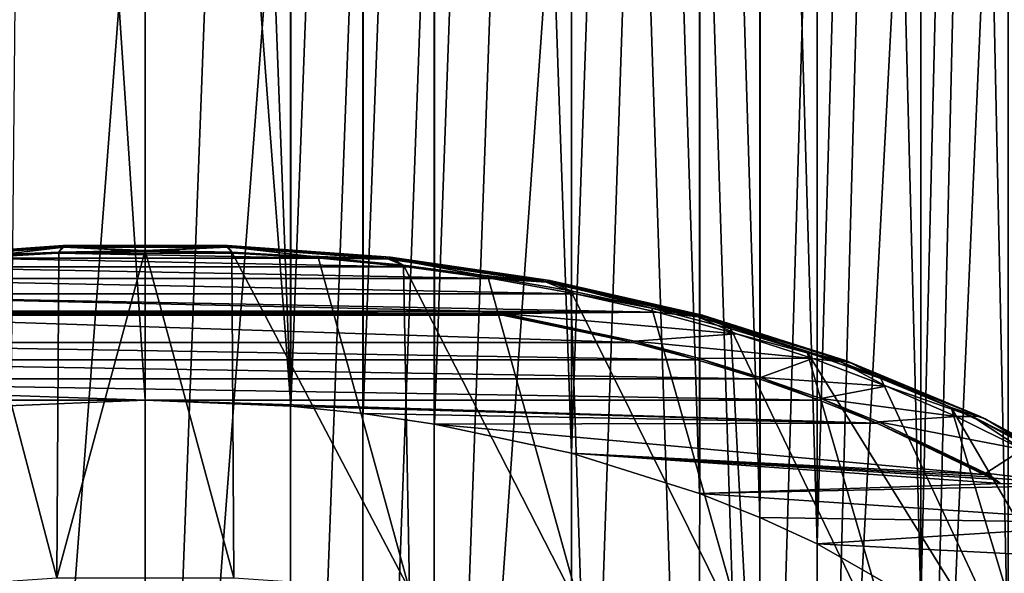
# Model space of a CAD drawing. Header units: metres. Extents: x -109 to 109, y -67 to 73.
# Tile 217 of 253: x 74.97 to 86.97, y -13.54 to -6.79. Entities that reach past the tile are written whole.
import ezdxf

# ---------------------------------------------------------------- set-up
doc = ezdxf.new("R2010")
doc.units = ezdxf.units.M
doc.layers.add('solid_508035_K244200000C76', color=7, linetype='CONTINUOUS')

msp = doc.modelspace()

# ---------------------------------------------------------------- linework, layer by layer
at = {"layer": 'solid_508035_K244200000C76'}
for points in [[(74.956024, 11.887372, 6.818114), (74.728149, -11.498043, 23.155336), (76.5, -11.425046, 23.259586)], [(74.956024, 11.887372, 6.818114), (76.5, -11.425046, 23.259586), (76.5, 11.942786, 6.897254)], [(76.5, 11.942786, 6.897254), (76.5, -11.425046, 23.259586), (78.271889, -11.498046, 23.155331)], [(77.384315, 11.924598, 6.871278), (76.5, 11.942786, 6.897254), (78.271889, -11.498046, 23.155331)], [(78.270065, 11.869937, 6.793214), (77.384315, 11.924598, 6.871278), (78.271889, -11.498046, 23.155331)], [(79.150345, 11.778962, 6.663289), (78.270065, 11.869937, 6.793214), (78.271889, -11.498046, 23.155331)], [(79.150345, 11.778962, 6.663289), (78.271889, -11.498046, 23.155331), (79.154099, -11.589337, 23.024952)], [(80.018242, 11.652226, 6.482292), (79.150345, 11.778962, 6.663289), (79.154099, -11.589337, 23.024952)], [(80.018242, 11.652226, 6.482292), (79.154099, -11.589337, 23.024952), (80.022896, -11.716392, 22.8435)], [(80.866913, 11.490673, 6.25157), (80.018242, 11.652226, 6.482292), (80.022896, -11.716392, 22.8435)], [(80.866913, 11.490673, 6.25157), (80.022896, -11.716392, 22.8435), (81.693001, -12.073068, 22.334116)], [(81.690918, 11.295311, 5.972564), (80.866913, 11.490673, 6.25157), (81.693001, -12.073068, 22.334116)], [(82.487732, 11.066539, 5.645843), (81.690918, 11.295311, 5.972564), (81.693001, -12.073068, 22.334116)], [(82.487732, 11.066539, 5.645843), (81.693001, -12.073068, 22.334116), (83.252464, -12.561757, 21.636194)], [(83.255417, 10.804985, 5.272305), (82.487732, 11.066539, 5.645843), (83.252464, -12.561757, 21.636194)], [(83.255417, 10.804985, 5.272305), (83.252464, -12.561757, 21.636194), (83.987343, -12.854508, 21.218102)], [(83.990005, 10.512181, 4.854138), (83.255417, 10.804985, 5.272305), (83.987343, -12.854508, 21.218102)], [(83.990005, 10.512181, 4.854138), (83.987343, -12.854508, 21.218102), (84.68615, -13.17743, 20.756922)], [(84.686081, 10.190438, 4.394642), (83.990005, 10.512181, 4.854138), (84.68615, -13.17743, 20.756922)], [(85.339218, 9.841978, 3.89699), (84.686081, 10.190438, 4.394642), (84.68615, -13.17743, 20.756922)], [(85.339218, 9.841978, 3.89699), (84.68615, -13.17743, 20.756922), (85.948135, -13.900562, 19.724182)], [(85.946281, 9.468498, 3.363605), (85.339218, 9.841978, 3.89699), (85.948135, -13.900562, 19.724182)], [(86.504379, 9.07147, 2.796591), (85.946281, 9.468498, 3.363605), (85.948135, -13.900562, 19.724182)], [(86.504379, 9.07147, 2.796591), (85.948135, -13.900562, 19.724182), (87.01297, -14.716822, 18.558443)], [(87.011719, 8.652123, 2.197701), (86.504379, 9.07147, 2.796591), (87.01297, -14.716822, 18.558443)], [(87.011719, 0.894037, -8.881995), (87.012955, -22.472692, 7.48191), (85.94812, -23.28895, 6.316175)], [(86.504379, 0.47469, -9.480885), (87.011719, 0.894037, -8.881995), (85.94812, -23.28895, 6.316175)], [(85.946281, 0.077663, -10.047898), (86.504379, 0.47469, -9.480885), (85.94812, -23.28895, 6.316175)], [(85.946281, 0.077663, -10.047898), (85.94812, -23.28895, 6.316175), (84.686142, -24.012077, 5.283441)], [(85.339218, -0.295817, -10.581284), (85.946281, 0.077663, -10.047898), (84.686142, -24.012077, 5.283441)], [(84.686081, -0.644277, -11.078936), (85.339218, -0.295817, -10.581284), (84.686142, -24.012077, 5.283441)], [(84.686081, -0.644277, -11.078936), (84.686142, -24.012077, 5.283441), (83.987335, -24.334999, 4.822261)], [(83.990005, -0.96602, -11.538432), (84.686081, -0.644277, -11.078936), (83.987335, -24.334999, 4.822261)], [(83.255417, -1.258824, -11.956599), (83.990005, -0.96602, -11.538432), (83.987335, -24.334999, 4.822261)], [(82.487732, -1.520378, -12.330136), (83.255417, -1.258824, -11.956599), (83.252449, -24.62775, 4.40417)], [(83.255417, -1.258824, -11.956599), (83.987335, -24.334999, 4.822261), (83.252449, -24.62775, 4.40417)], [(81.690918, -1.749151, -12.656857), (82.487732, -1.520378, -12.330136), (81.692978, -25.116444, 3.706244)], [(82.487732, -1.520378, -12.330136), (83.252449, -24.62775, 4.40417), (81.692978, -25.116444, 3.706244)], [(81.690918, -1.749151, -12.656857), (81.692978, -25.116444, 3.706244), (80.022865, -25.473118, 3.196861)], [(80.866913, -1.944512, -12.935863), (81.690918, -1.749151, -12.656857), (80.022865, -25.473118, 3.196861)], [(80.018242, -2.106066, -13.166586), (80.866913, -1.944512, -12.935863), (80.022865, -25.473118, 3.196861)], [(79.150345, -2.232801, -13.347582), (80.018242, -2.106066, -13.166586), (79.154068, -25.60017, 3.015412)], [(80.018242, -2.106066, -13.166586), (80.022865, -25.473118, 3.196861), (79.154068, -25.60017, 3.015412)], [(78.270065, -2.323776, -13.477509), (79.150345, -2.232801, -13.347582), (78.271851, -25.69146, 2.885035)], [(79.150345, -2.232801, -13.347582), (79.154068, -25.60017, 3.015412), (78.271851, -25.69146, 2.885035)], [(74.956024, -2.341211, -13.502408), (76.5, -2.396625, -13.581548), (74.728111, -25.691458, 2.885039)], [(74.728111, -25.691458, 2.885039), (76.5, -2.396625, -13.581548), (76.5, -25.764458, 2.780785)], [(78.270065, -2.323776, -13.477509), (78.271851, -25.69146, 2.885035), (76.5, -25.764458, 2.780785)], [(77.384315, -2.378437, -13.555573), (78.270065, -2.323776, -13.477509), (76.5, -25.764458, 2.780785)], [(76.5, -2.396625, -13.581548), (77.384315, -2.378437, -13.555573), (76.5, -25.764458, 2.780785)], [(73.492233, -9.70376, 26.042946), (75.445297, -9.622222, 26.381958), (75.492111, -9.558849, 26.249899)], [(73.492233, -9.70376, 26.042946), (75.492111, -9.558849, 26.249899), (73.51268, -9.682939, 25.897505)], [(73.51268, -9.682939, 25.897505), (75.498962, -9.539014, 26.103052), (73.53775, -9.705871, 25.753109)], [(75.492111, -9.558849, 26.249899), (75.498962, -9.539014, 26.103052), (73.51268, -9.682939, 25.897505)], [(75.498962, -9.539014, 26.103052), (75.507362, -9.563153, 25.956932), (73.53775, -9.705871, 25.753109)], [(73.53775, -9.705871, 25.753109), (75.507362, -9.563153, 25.956932), (74.368553, -9.69491, 25.730476)], [(75.507362, -9.563153, 25.956932), (75.431732, -9.632254, 25.819958), (74.368553, -9.69491, 25.730476)], [(75.507362, -9.563153, 25.956932), (76.499969, -9.611334, 25.849834), (75.431732, -9.632254, 25.819958)], [(75.492111, -9.558849, 26.249899), (75.445297, -9.622222, 26.381958), (76.5, -9.602418, 26.41024)], [(75.492111, -9.558849, 26.249899), (77.507889, -9.558849, 26.249899), (75.498962, -9.539014, 26.103052)], [(75.492111, -9.558849, 26.249899), (76.5, -9.602418, 26.41024), (77.507889, -9.558849, 26.249899)], [(75.498962, -9.539014, 26.103052), (77.501038, -9.539014, 26.103052), (75.507362, -9.563153, 25.956932)], [(77.507889, -9.558849, 26.249899), (77.501038, -9.539014, 26.103052), (75.498962, -9.539014, 26.103052)], [(77.501038, -9.539014, 26.103052), (77.492638, -9.563153, 25.956932), (75.507362, -9.563153, 25.956932)], [(75.507362, -9.563153, 25.956932), (77.492638, -9.563153, 25.956932), (76.499969, -9.611334, 25.849834)], [(77.492638, -9.563153, 25.956932), (77.568214, -9.632252, 25.819962), (76.499969, -9.611334, 25.849834)], [(77.507889, -9.558849, 26.249899), (76.5, -9.602418, 26.41024), (77.554703, -9.622222, 26.381958)], [(77.501038, -9.539014, 26.103052), (79.48732, -9.682939, 25.897505), (77.492638, -9.563153, 25.956932)], [(77.492638, -9.563153, 25.956932), (79.46225, -9.705871, 25.753109), (77.568214, -9.632252, 25.819962)], [(79.48732, -9.682939, 25.897505), (79.46225, -9.705871, 25.753109), (77.492638, -9.563153, 25.956932)], [(79.507767, -9.70376, 26.042946), (79.48732, -9.682939, 25.897505), (77.501038, -9.539014, 26.103052)], [(77.507889, -9.558849, 26.249899), (79.507767, -9.70376, 26.042946), (77.501038, -9.539014, 26.103052)], [(77.507889, -9.558849, 26.249899), (77.554703, -9.622222, 26.381958), (78.604897, -9.68155, 26.29723)], [(77.507889, -9.558849, 26.249899), (78.604897, -9.68155, 26.29723), (79.507767, -9.70376, 26.042946)], [(73.281593, -13.735903, 31.900135), (75.42234, -13.592384, 32.105099), (74.395103, -9.68155, 26.29723)], [(73.315208, -9.799021, 25.581791), (74.368553, -9.69491, 25.730476), (79.684738, -9.799014, 25.5818)], [(73.492233, -9.70376, 26.042946), (74.395103, -9.68155, 26.29723), (75.445297, -9.622222, 26.381958)], [(74.368553, -9.69491, 25.730476), (75.431732, -9.632254, 25.819958), (78.631386, -9.694905, 25.730482)], [(74.368553, -9.69491, 25.730476), (78.631386, -9.694905, 25.730482), (79.684738, -9.799014, 25.5818)], [(75.42234, -13.592384, 32.105099), (75.445297, -9.622222, 26.381958), (74.395103, -9.68155, 26.29723)], [(75.42234, -13.592384, 32.105099), (76.5, -9.602418, 26.41024), (75.445297, -9.622222, 26.381958)], [(75.42234, -13.592384, 32.105099), (77.57766, -13.592384, 32.105099), (76.5, -9.602418, 26.41024)], [(75.431732, -9.632254, 25.819958), (76.499969, -9.611334, 25.849834), (77.568214, -9.632252, 25.819962)], [(75.431732, -9.632254, 25.819958), (77.568214, -9.632252, 25.819962), (78.631386, -9.694905, 25.730482)], [(77.57766, -13.592384, 32.105099), (77.554703, -9.622222, 26.381958), (76.5, -9.602418, 26.41024)], [(79.718407, -13.735903, 31.900135), (78.604897, -9.68155, 26.29723), (77.554703, -9.622222, 26.381958)], [(77.57766, -13.592384, 32.105099), (79.718407, -13.735903, 31.900135), (77.554703, -9.622222, 26.381958)], [(79.46225, -9.705871, 25.753109), (78.631386, -9.694905, 25.730482), (77.568214, -9.632252, 25.819962)], [(79.718407, -13.735903, 31.900135), (79.64608, -9.780148, 26.156418), (78.604897, -9.68155, 26.29723)], [(79.507767, -9.70376, 26.042946), (78.604897, -9.68155, 26.29723), (79.64608, -9.780148, 26.156418)], [(79.46225, -9.705871, 25.753109), (79.684738, -9.799014, 25.5818), (78.631386, -9.694905, 25.730482)], [(79.48732, -9.682939, 25.897505), (81.426498, -9.96852, 25.489653), (79.46225, -9.705871, 25.753109)], [(79.46225, -9.705871, 25.753109), (81.385147, -9.989055, 25.34868), (79.684738, -9.799014, 25.5818)], [(81.426498, -9.96852, 25.489653), (81.385147, -9.989055, 25.34868), (79.46225, -9.705871, 25.753109)], [(81.46022, -9.991296, 25.632301), (81.426498, -9.96852, 25.489653), (79.48732, -9.682939, 25.897505)], [(79.507767, -9.70376, 26.042946), (81.46022, -9.991296, 25.632301), (79.48732, -9.682939, 25.897505)], [(79.507767, -9.70376, 26.042946), (79.64608, -9.780148, 26.156418), (80.67379, -9.917592, 25.960125)], [(79.507767, -9.70376, 26.042946), (80.67379, -9.917592, 25.960125), (81.46022, -9.991296, 25.632301)], [(72.276756, -9.944086, 25.374615), (73.315208, -9.799021, 25.581791), (80.723198, -9.944077, 25.374628)], [(73.315208, -9.799021, 25.581791), (79.684738, -9.799014, 25.5818), (80.723198, -9.944077, 25.374628)], [(81.81562, -14.020999, 31.492975), (80.67379, -9.917592, 25.960125), (79.64608, -9.780148, 26.156418)], [(79.718407, -13.735903, 31.900135), (81.81562, -14.020999, 31.492975), (79.64608, -9.780148, 26.156418)], [(81.385147, -9.989055, 25.34868), (80.723198, -9.944077, 25.374628), (79.684738, -9.799014, 25.5818)], [(71.257973, -10.129437, 25.109905), (72.276756, -9.944086, 25.374615), (81.741974, -10.129427, 25.109921)], [(72.276756, -9.944086, 25.374615), (80.723198, -9.944077, 25.374628), (81.741974, -10.129427, 25.109921)], [(81.81562, -14.020999, 31.492975), (81.683624, -10.093296, 25.709194), (80.67379, -9.917592, 25.960125)], [(81.46022, -9.991296, 25.632301), (80.67379, -9.917592, 25.960125), (81.683624, -10.093296, 25.709194)], [(81.385147, -9.989055, 25.34868), (81.741974, -10.129427, 25.109921), (80.723198, -9.944077, 25.374628)], [(81.426498, -9.96852, 25.489653), (83.287971, -10.391253, 24.885927), (81.385147, -9.989055, 25.34868)], [(81.385147, -9.989055, 25.34868), (83.231003, -10.408239, 24.750023), (81.741974, -10.129427, 25.109921)], [(83.287971, -10.391253, 24.885927), (83.231003, -10.408239, 24.750023), (81.385147, -9.989055, 25.34868)], [(83.334442, -10.416922, 25.024445), (83.287971, -10.391253, 24.885927), (81.426498, -9.96852, 25.489653)], [(81.46022, -9.991296, 25.632301), (83.334442, -10.416922, 25.024445), (81.426498, -9.96852, 25.489653)], [(81.46022, -9.991296, 25.632301), (81.683624, -10.093296, 25.709194), (82.671265, -10.306507, 25.404697)], [(81.46022, -9.991296, 25.632301), (82.671265, -10.306507, 25.404697), (83.334442, -10.416922, 25.024445)], [(71.257973, -10.129437, 25.109905), (81.741974, -10.129427, 25.109921), (82.736435, -10.354219, 24.788883)], [(80.580948, -10.343106, 24.804756), (71.257973, -10.129437, 25.109905), (82.736435, -10.354219, 24.788883)], [(80.580948, -10.343106, 24.804756), (72.419052, -10.343106, 24.804756), (71.257973, -10.129437, 25.109905)], [(83.840958, -14.443818, 30.889126), (82.671265, -10.306507, 25.404697), (81.683624, -10.093296, 25.709194)], [(81.81562, -14.020999, 31.492975), (83.840958, -14.443818, 30.889126), (81.683624, -10.093296, 25.709194)], [(83.231003, -10.408239, 24.750023), (82.736435, -10.354219, 24.788883), (81.741974, -10.129427, 25.109921)], [(83.840958, -14.443818, 30.889126), (83.632477, -10.556312, 25.047939), (82.671265, -10.306507, 25.404697)], [(83.334442, -10.416922, 25.024445), (82.671265, -10.306507, 25.404697), (83.632477, -10.556312, 25.047939)], [(82.445251, -10.724548, 24.26), (70.554749, -10.724548, 24.26), (72.150238, -10.388408, 24.740059)], [(80.849762, -10.388408, 24.740059), (72.150238, -10.388408, 24.740059), (72.218575, -10.376584, 24.756945)], [(80.849762, -10.388408, 24.740059), (82.445251, -10.724548, 24.26), (72.150238, -10.388408, 24.740059)], [(80.781425, -10.376584, 24.756945), (72.218575, -10.376584, 24.756945), (72.286003, -10.365133, 24.773298)], [(80.781425, -10.376584, 24.756945), (80.849762, -10.388408, 24.740059), (72.218575, -10.376584, 24.756945)], [(80.713997, -10.365133, 24.773296), (72.286003, -10.365133, 24.773298), (72.419052, -10.343106, 24.804756)], [(80.713997, -10.365133, 24.773296), (80.781425, -10.376584, 24.756945), (72.286003, -10.365133, 24.773298)], [(80.580948, -10.343106, 24.804756), (80.713997, -10.365133, 24.773296), (72.419052, -10.343106, 24.804756)], [(80.722481, -10.349799, 24.795197), (80.580948, -10.343106, 24.804756), (82.736435, -10.354219, 24.788883)], [(80.722481, -10.349799, 24.795197), (80.713997, -10.365133, 24.773296), (80.580948, -10.343106, 24.804756)], [(80.722481, -10.349799, 24.795197), (80.781425, -10.376584, 24.756945), (80.713997, -10.365133, 24.773296)], [(80.860641, -10.367871, 24.769388), (80.722481, -10.349799, 24.795197), (82.736435, -10.354219, 24.788883)], [(80.860641, -10.367871, 24.769388), (80.781425, -10.376584, 24.756945), (80.722481, -10.349799, 24.795197)], [(80.855194, -10.378434, 24.754913), (80.781425, -10.376584, 24.756945), (80.860641, -10.367871, 24.769388)], [(80.855194, -10.378434, 24.754913), (80.849762, -10.388408, 24.740059), (80.781425, -10.376584, 24.756945)], [(80.855194, -10.378434, 24.754913), (82.460167, -10.704863, 24.288115), (80.849762, -10.388408, 24.740059)], [(82.460167, -10.704863, 24.288115), (82.445251, -10.724548, 24.26), (80.849762, -10.388408, 24.740059)], [(80.855194, -10.378434, 24.754913), (80.860641, -10.367871, 24.769388), (82.460167, -10.704863, 24.288115)], [(80.860641, -10.367871, 24.769388), (82.736435, -10.354219, 24.788883), (83.70179, -10.617378, 24.413055)], [(82.460167, -10.704863, 24.288115), (80.860641, -10.367871, 24.769388), (83.70179, -10.617378, 24.413055)], [(83.231003, -10.408239, 24.750023), (83.70179, -10.617378, 24.413055), (82.736435, -10.354219, 24.788883)], [(83.287971, -10.391253, 24.885927), (85.042404, -10.94447, 24.095852), (83.231003, -10.408239, 24.750023)], [(83.231003, -10.408239, 24.750023), (84.970711, -10.956815, 23.966578), (83.70179, -10.617378, 24.413055)], [(85.042404, -10.94447, 24.095852), (84.970711, -10.956815, 23.966578), (83.231003, -10.408239, 24.750023)], [(85.100876, -10.973927, 24.228958), (85.042404, -10.94447, 24.095852), (83.287971, -10.391253, 24.885927)], [(83.334442, -10.416922, 25.024445), (85.100876, -10.973927, 24.228958), (83.287971, -10.391253, 24.885927)], [(83.334442, -10.416922, 25.024445), (83.632477, -10.556312, 25.047939), (84.563148, -10.84164, 24.640448)], [(83.334442, -10.416922, 25.024445), (84.563148, -10.84164, 24.640448), (85.100876, -10.973927, 24.228958)], [(82.460167, -10.704863, 24.288115), (83.70179, -10.617378, 24.413055), (84.633713, -10.917727, 23.984114)], [(85.767021, -14.998641, 30.096756), (84.563148, -10.84164, 24.640448), (83.632477, -10.556312, 25.047939)], [(83.840958, -14.443818, 30.889126), (85.767021, -14.998641, 30.096756), (83.632477, -10.556312, 25.047939)], [(84.970711, -10.956815, 23.966578), (84.633713, -10.917727, 23.984114), (83.70179, -10.617378, 24.413055)], [(83.221321, -10.932761, 23.962641), (69.778679, -10.932761, 23.962641), (70.554749, -10.724548, 24.26)], [(82.445251, -10.724548, 24.26), (83.221321, -10.932761, 23.962641), (70.554749, -10.724548, 24.26)], [(82.460167, -10.704863, 24.288115), (83.221321, -10.932761, 23.962641), (82.445251, -10.724548, 24.26)], [(83.238182, -10.913598, 23.990009), (82.460167, -10.704863, 24.288115), (84.633713, -10.917727, 23.984114)], [(83.238182, -10.913598, 23.990009), (83.221321, -10.932761, 23.962641), (82.460167, -10.704863, 24.288115)], [(83.238182, -10.913598, 23.990009), (83.976959, -11.166666, 23.628592), (83.221321, -10.932761, 23.962641)], [(83.995712, -11.14809, 23.655119), (83.238182, -10.913598, 23.990009), (84.633713, -10.917727, 23.984114)], [(83.995712, -11.14809, 23.655119), (83.976959, -11.166666, 23.628592), (83.238182, -10.913598, 23.990009)], [(87.567764, -15.677966, 29.126581), (85.459297, -11.161272, 24.183968), (84.563148, -10.84164, 24.640448)], [(85.100876, -10.973927, 24.228958), (84.563148, -10.84164, 24.640448), (85.459297, -11.161272, 24.183968)], [(85.767021, -14.998641, 30.096756), (87.567764, -15.677966, 29.126581), (84.563148, -10.84164, 24.640448)], [(83.976959, -11.166666, 23.628592), (69.023041, -11.166666, 23.628592), (69.778679, -10.932761, 23.962641)], [(83.221321, -10.932761, 23.962641), (83.976959, -11.166666, 23.628592), (69.778679, -10.932761, 23.962641)], [(83.995712, -11.14809, 23.655119), (84.633713, -10.917727, 23.984114), (85.527832, -11.253869, 23.504051)], [(84.970711, -10.956815, 23.966578), (85.527832, -11.253869, 23.504051), (84.633713, -10.917727, 23.984114)], [(85.042404, -10.94447, 24.095852), (86.662117, -11.619449, 23.131882), (84.970711, -10.956815, 23.966578)], [(84.970711, -10.956815, 23.966578), (86.576828, -11.626127, 23.010698), (85.527832, -11.253869, 23.504051)], [(86.662117, -11.619449, 23.131882), (86.576828, -11.626127, 23.010698), (84.970711, -10.956815, 23.966578)], [(86.731674, -11.653525, 23.258392), (86.662117, -11.619449, 23.131882), (85.042404, -10.94447, 24.095852)], [(85.100876, -10.973927, 24.228958), (86.731674, -11.653525, 23.258392), (85.042404, -10.94447, 24.095852)], [(85.100876, -10.973927, 24.228958), (85.459297, -11.161272, 24.183968), (86.317078, -11.513837, 23.680452)], [(85.100876, -10.973927, 24.228958), (86.317078, -11.513837, 23.680452), (86.731674, -11.653525, 23.258392)], [(83.995712, -11.14809, 23.655119), (84.707939, -11.425062, 23.259563), (83.976959, -11.166666, 23.628592)], [(84.728523, -11.407134, 23.285168), (83.995712, -11.14809, 23.655119), (85.527832, -11.253869, 23.504051)], [(84.728523, -11.407134, 23.285168), (84.707939, -11.425062, 23.259563), (83.995712, -11.14809, 23.655119)], [(68.292061, -11.425062, 23.259563), (69.023041, -11.166666, 23.628592), (76.5, -11.425046, 23.259586)], [(84.707939, -11.425062, 23.259563), (76.5, -11.425046, 23.259586), (69.023041, -11.166666, 23.628592)], [(83.976959, -11.166666, 23.628592), (84.707939, -11.425062, 23.259563), (69.023041, -11.166666, 23.628592)], [(84.728523, -11.407134, 23.285168), (85.527832, -11.253869, 23.504051), (86.37989, -11.624218, 22.97514)], [(87.567764, -15.677966, 29.126581), (86.317078, -11.513837, 23.680452), (85.459297, -11.161272, 24.183968)], [(86.576828, -11.626127, 23.010698), (86.37989, -11.624218, 22.97514), (85.527832, -11.253869, 23.504051)], [(68.292061, -11.425062, 23.259563), (76.5, -11.425046, 23.259586), (74.728149, -11.498043, 23.155336)], [(85.410355, -11.706455, 22.857693), (78.271889, -11.498046, 23.155331), (76.5, -11.425046, 23.259586)], [(84.707939, -11.425062, 23.259563), (85.410355, -11.706455, 22.857693), (76.5, -11.425046, 23.259586)], [(85.410355, -11.706455, 22.857693), (79.154099, -11.589337, 23.024952), (78.271889, -11.498046, 23.155331)], [(84.728523, -11.407134, 23.285168), (85.410355, -11.706455, 22.857693), (84.707939, -11.425062, 23.259563)], [(85.432671, -11.689226, 22.882298), (84.728523, -11.407134, 23.285168), (86.37989, -11.624218, 22.97514)], [(85.432671, -11.689226, 22.882298), (85.410355, -11.706455, 22.857693), (84.728523, -11.407134, 23.285168)], [(89.218834, -16.472605, 27.991718), (87.13282, -11.897824, 23.132061), (86.317078, -11.513837, 23.680452)], [(86.731674, -11.653525, 23.258392), (86.317078, -11.513837, 23.680452), (87.13282, -11.897824, 23.132061)], [(87.567764, -15.677966, 29.126581), (89.218834, -16.472605, 27.991718), (86.317078, -11.513837, 23.680452)], [(85.410355, -11.706455, 22.857693), (80.022896, -11.716392, 22.8435), (79.154099, -11.589337, 23.024952)], [(85.432671, -11.689226, 22.882298), (86.37989, -11.624218, 22.97514), (87.186089, -12.027133, 22.399717)], [(86.576828, -11.626127, 23.010698), (87.186089, -12.027133, 22.399717), (86.37989, -11.624218, 22.97514)], [(86.662117, -11.619449, 23.131882), (88.121567, -12.405542, 22.009224), (86.576828, -11.626127, 23.010698)], [(86.576828, -11.626127, 23.010698), (88.024025, -12.405623, 21.897463), (87.186089, -12.027133, 22.399717)], [(88.121567, -12.405542, 22.009224), (88.024025, -12.405623, 21.897463), (86.576828, -11.626127, 23.010698)], [(88.201111, -12.445, 22.128048), (88.121567, -12.405542, 22.009224), (86.662117, -11.619449, 23.131882)], [(86.731674, -11.653525, 23.258392), (88.201111, -12.445, 22.128048), (86.662117, -11.619449, 23.131882)], [(85.410355, -11.706455, 22.857693), (86.71563, -12.330916, 21.965868), (80.022896, -11.716392, 22.8435)], [(86.71563, -12.330916, 21.965868), (81.693001, -12.073068, 22.334116), (80.022896, -11.716392, 22.8435)], [(85.432671, -11.689226, 22.882298), (86.741188, -12.315241, 21.988255), (85.410355, -11.706455, 22.857693)], [(86.728401, -12.323372, 21.977255), (85.410355, -11.706455, 22.857693), (86.741188, -12.315241, 21.988255)], [(86.728401, -12.323372, 21.977255), (86.71563, -12.330916, 21.965868), (85.410355, -11.706455, 22.857693)], [(85.432671, -11.689226, 22.882298), (87.186089, -12.027133, 22.399717), (86.741188, -12.315241, 21.988255)], [(86.731674, -11.653525, 23.258392), (87.13282, -11.897824, 23.132061), (87.903023, -12.311589, 22.541143)], [(86.731674, -11.653525, 23.258392), (87.903023, -12.311589, 22.541143), (88.201111, -12.445, 22.128048)], [(86.918434, -12.441792, 21.807522), (83.252464, -12.561757, 21.636194), (81.693001, -12.073068, 22.334116)], [(86.818649, -12.386717, 21.886177), (86.918434, -12.441792, 21.807522), (81.693001, -12.073068, 22.334116)], [(86.767647, -12.35895, 21.925833), (86.818649, -12.386717, 21.886177), (81.693001, -12.073068, 22.334116)], [(86.71563, -12.330916, 21.965868), (86.767647, -12.35895, 21.925833), (81.693001, -12.073068, 22.334116)], [(86.741188, -12.315241, 21.988255), (87.186089, -12.027133, 22.399717), (87.942543, -12.460701, 21.780518)], [(86.728401, -12.323372, 21.977255), (86.83757, -12.374843, 21.903135), (86.71563, -12.330916, 21.965868)], [(86.71563, -12.330916, 21.965868), (86.83757, -12.374843, 21.903135), (86.767647, -12.35895, 21.925833)], [(86.728401, -12.323372, 21.977255), (86.741188, -12.315241, 21.988255), (86.83757, -12.374843, 21.903135)], [(86.83757, -12.374843, 21.903135), (86.741188, -12.315241, 21.988255), (87.942543, -12.460701, 21.780518)], [(86.918434, -12.441792, 21.807522), (87.942543, -12.460701, 21.780518), (83.252464, -12.561757, 21.636194)], [(87.942543, -12.460701, 21.780518), (88.645699, -12.922905, 21.12042), (83.252464, -12.561757, 21.636194)], [(86.767647, -12.35895, 21.925833), (86.83757, -12.374843, 21.903135), (86.818649, -12.386717, 21.886177)], [(86.818649, -12.386717, 21.886177), (86.83757, -12.374843, 21.903135), (86.918434, -12.441792, 21.807522)], [(86.918434, -12.441792, 21.807522), (86.83757, -12.374843, 21.903135), (87.942543, -12.460701, 21.780518)], [(88.645699, -12.922905, 21.12042), (83.987343, -12.854508, 21.218102), (83.252464, -12.561757, 21.636194)], [(88.645699, -12.922905, 21.12042), (84.68615, -13.17743, 20.756922), (83.987343, -12.854508, 21.218102)], [(88.645699, -12.922905, 21.12042), (89.292351, -13.411658, 20.422409), (84.68615, -13.17743, 20.756922)], [(89.292351, -13.411658, 20.422409), (85.948135, -13.900562, 19.724182), (84.68615, -13.17743, 20.756922)], [(89.292351, -13.411658, 20.422409), (89.879349, -13.924598, 19.689856), (85.948135, -13.900562, 19.724182)]]:
    msp.add_3dface(points, dxfattribs=at)

doc.saveas('drawing.dxf')
